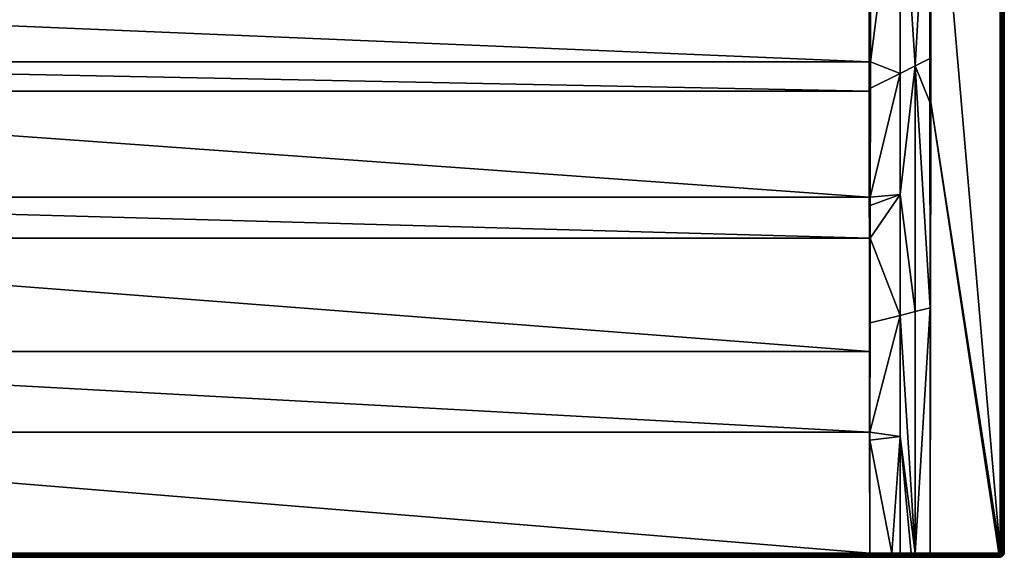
# Model space of a CAD drawing. Header units: centimetres. Extents: x 0 to 1300, y -800 to 0.
# Tile 3 of 24: x 568 to 1300, y -800 to -400. Entities that reach past the tile are written whole.
import ezdxf

# ---------------------------------------------------------------- set-up
doc = ezdxf.new("R2010")
doc.units = ezdxf.units.CM
doc.layers.get('0').update_dxf_attribs({"color": 133})

msp = doc.modelspace()

# ---------------------------------------------------------------- meshes
at = {"color": 254}
mesh = msp.add_polyface(dxfattribs=at)
corners = [(1214.86, -76.14, 22.95), (1204.74, -88.3, 18.9), (1205.36, -87.65, 19.12), (1222.51, -86.26, 22.5), (1212.16, -94.81, 19.05), (1222.5, -259.84, 22.5), (1211.69, -95.25, 18.9), (1200.46, -237.06, 15.15), (1244.54, -67.77, 29.85), (1236.02, -74.97, 27.01), (1244.54, -198.97, 29.85), (1229.81, -80.23, 24.94), (1223.86, -85.14, 22.95), (1300, -4, 27), (1300, -796, 0), (1300, -4, 0), (1245.49, -198.97, 30), (1297, -4, 30), (1245.49, -67.77, 30), (1227.81, -66.56, 26.38), (1217.22, -78.3, 22.42), (1219.49, -80.51, 22.24), (1233.44, -72.19, 26.38), (1244.45, -65.06, 29.88), (1243.54, -61.39, 29.91), (1230.66, -69.34, 26.16), (1221.7, -82.78, 22.42), (1210.03, -93.45, 18.49), (1206.55, -89.97, 18.49), (1208.31, -91.69, 18.35), (1199.07, -101.84, 15.08), (1222.09, -67.37, 25.88), (1225, -63.96, 27.01), (1244.87, -65, 29.97), (1245.01, -67.77, 29.96), (1245.29, -64.94, 30), (1245.01, -198.97, 29.96), (1299.43, -4, 28.76), (1299.67, -796, 28.36), (1299.67, -4, 28.36), (1299.85, -796, 27.93), (1299.85, -4, 27.93), (1299.96, -796, 27.47), (1299.96, -4, 27.47), (1300, -796, 27)]
mesh.append_faces([[corners[k] for k in face] for face in [(0, 1, 2, 0), (3, 4, 5, 3), (5, 4, 6, 5), (6, 7, 5, 6), (8, 9, 10, 8), (10, 9, 11, 10), (10, 11, 12, 10), (12, 3, 10, 12), (10, 3, 5, 10), (13, 14, 15, 13), (16, 17, 18, 16), (19, 20, 21, 19), (11, 9, 22, 11), (22, 9, 8, 22), (22, 8, 23, 22), (24, 25, 22, 24), (12, 26, 3, 12), (3, 26, 27, 3), (3, 27, 4, 3), (4, 27, 6, 4), (20, 28, 21, 20), (21, 28, 29, 21), (21, 29, 26, 21), (26, 29, 30, 26), (26, 30, 27, 26), (0, 28, 20, 0), (0, 20, 31, 0), (31, 20, 19, 31), (31, 19, 32, 31), (12, 11, 26, 12), (26, 11, 22, 26), (26, 22, 21, 26), (21, 22, 25, 21), (21, 25, 19, 21), (33, 8, 34, 33), (35, 34, 18, 35), (10, 36, 8, 10), (8, 36, 34, 8), (36, 16, 18, 36), (36, 18, 34, 36), (37, 38, 39, 37), (39, 40, 41, 39), (41, 42, 43, 41), (43, 44, 13, 43)]], dxfattribs={"vtx3": -1, "color": 254})
mesh = msp.add_polyface(dxfattribs=at)
corners = [(1222.5, -259.84, 22.5), (1200.46, -276.34, 15.15), (1200.46, -300, 15.15), (1244.54, -198.97, 29.85), (1244.55, -243.32, 29.85), (1233.75, -434.3, 26.71), (1244.79, -614.38, 29.94), (1244.61, -461.37, 29.89), (1244.6, -428.86, 29.89), (1233.75, -617.16, 28.12), (1222.5, -529.96, 24.65), (1200.33, -562.45, 20.19), (1222.5, -619.98, 26.24), (1222.5, -439.93, 23.42), (1200.36, -532.03, 19.19), (1200.44, -431.26, 16.55), (1300, -796, 27), (1300, -796, 0), (1300, -4, 27), (1245.41, -461.37, 30), (1245, -797, 30), (1296, -797, 30), (1296.81, -796.59, 30), (1296.89, -796.45, 30), (1296.95, -796.31, 30), (1297, -796, 30), (1245.49, -198.97, 30), (1297, -4, 30), (1245, -461.37, 29.97), (1245.01, -198.97, 29.96), (1297.47, -796, 29.96), (1297.47, -4, 29.96), (1297.93, -796, 29.85), (1297.93, -4, 29.85), (1298.36, -796, 29.67), (1298.36, -4, 29.67), (1298.76, -796, 29.43), (1298.76, -4, 29.43), (1299.12, -796, 29.12), (1299.12, -4, 29.12), (1299.43, -796, 28.76), (1299.43, -4, 28.76), (1299.67, -796, 28.36), (1299.67, -4, 28.36), (1299.85, -796, 27.93), (1299.85, -4, 27.93), (1299.96, -796, 27.47), (1299.96, -4, 27.47)]
mesh.append_faces([[corners[k] for k in face] for face in [(0, 1, 2, 0), (3, 0, 4, 3), (4, 0, 5, 4), (6, 7, 5, 6), (5, 7, 8, 5), (5, 8, 4, 5), (5, 9, 6, 5), (10, 11, 12, 10), (13, 14, 10, 13), (12, 9, 10, 12), (10, 9, 5, 10), (10, 5, 13, 10), (13, 5, 0, 13), (13, 0, 15, 13), (16, 17, 18, 16), (19, 20, 21, 19), (19, 22, 23, 19), (19, 24, 25, 19), (19, 25, 26, 19), (26, 25, 27, 26), (6, 20, 28, 6), (3, 4, 29, 3), (29, 4, 8, 29), (29, 8, 28, 29), (28, 8, 7, 28), (28, 7, 6, 28), (20, 19, 28, 20), (28, 19, 26, 28), (28, 26, 29, 28), (27, 25, 30, 27), (27, 30, 31, 27), (31, 30, 32, 31), (31, 32, 33, 31), (33, 32, 34, 33), (33, 34, 35, 33), (35, 34, 36, 35), (35, 36, 37, 35), (37, 36, 38, 37), (37, 38, 39, 37), (39, 38, 40, 39), (39, 40, 41, 39), (41, 40, 42, 41), (43, 42, 44, 43), (45, 44, 46, 45), (47, 46, 16, 47)]], dxfattribs={"vtx3": -1, "color": 254})
mesh = msp.add_polyface(dxfattribs=at)
corners = [(100.49, -300, 15), (656.03, -270.88, 15), (643.97, -270.88, 15), (632.07, -268.84, 15), (620.7, -264.82, 15), (610.16, -258.94, 15), (600.78, -251.36, 15), (592.81, -242.3, 15), (586.48, -232.03, 15), (579.44, -209.04, 15), (100.49, -237.06, 15), (100.01, -800, 26.86), (4, -800, 0), (1199.99, -800, 26.86), (650, -268.78, 14.4), (644.15, -268.78, 14.4), (644.1, -269.27, 14.66), (638.38, -267.79, 14.4), (632.61, -266.8, 14.4), (632.48, -267.28, 14.66), (627.09, -264.85, 14.4), (621.57, -262.9, 14.4), (621.36, -263.35, 14.66), (616.45, -260.05, 14.4), (621.15, -263.83, 14.85), (610.78, -258.03, 14.85), (632.35, -267.78, 14.85), (620.93, -264.32, 14.96), (610.47, -258.48, 14.96), (655.9, -269.27, 14.66), (644.06, -269.79, 14.85), (632.21, -268.31, 14.96), (655.94, -269.79, 14.85), (644.01, -270.33, 14.96), (655.99, -270.33, 14.96), (100.44, -453.3, 17), (100.46, -431.26, 16.41), (100.01, -431.26, 16.45), (1199.99, -797.35, 29.84), (100.01, -797.35, 29.84), (100.01, -797.82, 29.75), (1199.99, -797.82, 29.75), (100.01, -798.28, 29.58), (1199.99, -798.28, 29.58), (100.01, -798.7, 29.34), (1199.99, -798.7, 29.34), (100.01, -799.07, 29.03), (1199.99, -799.07, 29.03), (100.01, -799.4, 28.67), (1199.99, -799.4, 28.67), (100.01, -799.65, 28.26), (1199.99, -799.65, 28.26), (100.01, -799.84, 27.81), (1199.99, -799.84, 27.81), (100.01, -799.96, 27.34), (1199.99, -799.96, 27.34)]
mesh.append_faces([[corners[k] for k in face] for face in [(0, 1, 2, 0), (2, 3, 0, 2), (0, 3, 4, 0), (0, 4, 5, 0), (5, 6, 0, 5), (0, 6, 7, 0), (0, 7, 8, 0), (0, 9, 10, 0), (11, 12, 13, 11), (14, 15, 16, 14), (17, 18, 19, 17), (20, 21, 22, 20), (21, 23, 22, 21), (18, 20, 19, 18), (19, 20, 22, 19), (19, 22, 24, 19), (24, 22, 25, 24), (15, 17, 16, 15), (16, 17, 19, 16), (16, 19, 26, 16), (26, 19, 24, 26), (26, 24, 27, 26), (27, 24, 28, 27), (29, 16, 30, 29), (30, 16, 26, 30), (30, 26, 31, 30), (31, 26, 27, 31), (31, 27, 4, 31), (4, 27, 5, 4), (32, 30, 33, 32), (33, 30, 31, 33), (33, 31, 3, 33), (3, 31, 4, 3), (34, 33, 2, 34), (2, 33, 3, 2), (35, 36, 37, 35), (38, 39, 40, 38), (41, 40, 42, 41), (43, 42, 44, 43), (45, 44, 46, 45), (47, 46, 48, 47), (49, 48, 50, 49), (51, 50, 52, 51), (53, 52, 54, 53), (55, 54, 11, 55)]], dxfattribs={"vtx3": -1, "color": 254})
mesh = msp.add_polyface(dxfattribs=at)
corners = [(1199.51, -300, 15), (667.93, -268.84, 15), (656.03, -270.88, 15), (699.22, -251.36, 15), (689.84, -258.94, 15), (679.3, -264.82, 15), (718.02, -220.83, 15), (713.52, -232.03, 15), (707.19, -242.3, 15), (1222.5, -259.84, 22.5), (1200.46, -300, 15.15), (1200.45, -385.07, 15.76), (1200.46, -237.06, 15.15), (1200.46, -276.34, 15.15), (1200.15, -706.78, 25.87), (1222.5, -709.99, 28.06), (1222.5, -619.98, 26.24), (1200.33, -562.45, 20.19), (1200.25, -625.57, 22.67), (1200.44, -431.26, 16.55), (1200.42, -450.99, 17.07), (1222.5, -439.93, 23.42), (1200.36, -532.03, 19.19), (1222.5, -529.96, 24.65), (1200.36, -538.3, 19.39), (1200, -706.78, 25.86), (1200, -562.45, 20.13), (1200, -532.03, 19.12), (1199.85, -706.78, 25.85), (1199.77, -646.96, 23.47), (1199.66, -562.45, 20.11), (1199.62, -532.03, 19.1), (1199.99, -431.26, 16.45), (1199.99, -385.07, 15.65), (1199.99, -300, 15.04), (1199.56, -453.3, 17), (1199.54, -431.26, 16.41), (1199.52, -385.07, 15.61), (1199.99, -237.06, 15.04), (1199.51, -237.06, 15)]
mesh.append_faces([[corners[k] for k in face] for face in [(0, 1, 2, 0), (0, 3, 4, 0), (0, 4, 5, 0), (0, 6, 7, 0), (0, 7, 8, 0), (9, 10, 11, 9), (9, 12, 13, 9), (14, 15, 16, 14), (16, 17, 18, 16), (16, 18, 14, 16), (19, 20, 21, 19), (21, 20, 22, 21), (23, 22, 24, 23), (23, 24, 17, 23), (19, 9, 11, 19), (25, 14, 18, 25), (25, 18, 26, 25), (18, 17, 26, 18), (26, 17, 24, 26), (26, 24, 27, 26), (28, 25, 29, 28), (29, 25, 26, 29), (29, 26, 30, 29), (30, 26, 27, 30), (30, 27, 31, 30), (24, 22, 27, 24), (27, 22, 20, 27), (27, 20, 32, 27), (20, 19, 32, 20), (32, 19, 11, 32), (32, 11, 33, 32), (33, 11, 10, 33), (33, 10, 34, 33), (31, 27, 35, 31), (35, 27, 32, 35), (35, 32, 36, 35), (36, 32, 33, 36), (36, 33, 37, 36), (37, 33, 34, 37), (37, 34, 0, 37), (34, 10, 13, 34), (34, 13, 38, 34), (38, 39, 0, 38), (38, 0, 34, 38), (13, 12, 38, 13)]], dxfattribs={"vtx3": -1, "color": 254})
mesh = msp.add_polyface(dxfattribs=at)
corners = [(679.3, -264.82, 15), (667.93, -268.84, 15), (1199.51, -300, 15), (656.03, -270.88, 15), (100.49, -300, 15), (1199.52, -385.07, 15.61), (100.48, -385.07, 15.61), (1199.54, -431.26, 16.41), (100.46, -431.26, 16.41), (1199.56, -453.3, 17), (100.44, -453.3, 17), (1199.62, -532.03, 19.1), (100.38, -532.03, 19.1), (1199.66, -562.45, 20.11), (100.34, -562.45, 20.11), (1199.77, -646.96, 23.47), (100.23, -646.96, 23.47), (1199.85, -706.78, 25.85), (100.15, -706.78, 25.85), (1200, -796.87, 29.86), (100, -796.87, 29.86), (1199.99, -800, 26.86), (4, -800, 0), (1296, -800, 0), (661.62, -267.79, 14.4), (655.85, -268.78, 14.4), (655.9, -269.27, 14.66), (650, -268.78, 14.4), (644.1, -269.27, 14.66), (667.39, -266.8, 14.4), (667.52, -267.28, 14.66), (655.94, -269.79, 14.85), (644.06, -269.79, 14.85), (667.65, -267.78, 14.85), (655.99, -270.33, 14.96), (644.01, -270.33, 14.96), (667.79, -268.31, 14.96), (643.97, -270.88, 15), (100.01, -797.35, 29.84), (1199.99, -797.35, 29.84), (100.01, -797.82, 29.75), (1199.99, -797.82, 29.75), (100.01, -798.28, 29.58), (1199.99, -798.28, 29.58), (100.01, -798.7, 29.34), (1199.99, -798.7, 29.34), (100.01, -799.07, 29.03), (1199.99, -799.07, 29.03), (100.01, -799.4, 28.67), (1199.99, -799.4, 28.67), (100.01, -799.65, 28.26), (1199.99, -799.65, 28.26), (100.01, -799.84, 27.81), (1199.99, -799.84, 27.81), (100.01, -799.96, 27.34), (1199.99, -799.96, 27.34), (100.01, -800, 26.86)]
mesh.append_faces([[corners[k] for k in face] for face in [(0, 1, 2, 0), (2, 3, 4, 2), (2, 4, 5, 2), (5, 4, 6, 5), (5, 6, 7, 5), (7, 6, 8, 7), (7, 8, 9, 7), (9, 8, 10, 9), (9, 10, 11, 9), (11, 10, 12, 11), (11, 12, 13, 11), (13, 12, 14, 13), (13, 14, 15, 13), (15, 14, 16, 15), (15, 16, 17, 15), (17, 16, 18, 17), (17, 18, 19, 17), (19, 18, 20, 19), (21, 22, 23, 21), (24, 25, 26, 24), (25, 27, 26, 25), (26, 27, 28, 26), (29, 24, 30, 29), (30, 24, 26, 30), (30, 26, 31, 30), (31, 26, 32, 31), (33, 30, 31, 33), (33, 31, 34, 33), (34, 31, 35, 34), (36, 33, 34, 36), (36, 34, 3, 36), (3, 34, 37, 3), (1, 36, 3, 1), (19, 20, 38, 19), (19, 38, 39, 19), (39, 40, 41, 39), (41, 42, 43, 41), (43, 44, 45, 43), (45, 46, 47, 45), (47, 48, 49, 47), (49, 50, 51, 49), (51, 52, 53, 51), (53, 54, 55, 53), (55, 56, 21, 55)]], dxfattribs={"vtx3": -1, "color": 254})
mesh = msp.add_polyface(dxfattribs=at)
corners = [(1216.41, -796.92, 29.91), (1222.5, -796.93, 29.93), (1222.5, -709.99, 28.06), (1244.79, -614.38, 29.94), (1233.75, -617.16, 28.12), (1233.75, -796.97, 29.97), (1245, -797, 30), (1230.7, -796.96, 29.96), (1222.5, -619.98, 26.24), (1296.95, -796.31, 30), (1296.99, -796.16, 30), (1297, -796, 30), (1296.71, -796.71, 30), (1296.81, -796.59, 30), (1245.41, -461.37, 30), (1296.45, -796.89, 30), (1296.31, -796.95, 30), (1296, -797, 30), (1296.89, -796.45, 30), (1299.95, -796.63, 27), (1299.95, -796.63, 0), (1300, -796, 0), (1300, -796, 27), (1297.31, -796.67, 29.96), (1297.4, -796.45, 29.96), (1297.45, -796.23, 29.96), (1297.47, -796, 29.96), (1297.83, -796.6, 29.85), (1297.9, -796.3, 29.85), (1297.93, -796, 29.85), (1298.25, -796.73, 29.67), (1298.33, -796.37, 29.67), (1298.36, -796, 29.67), (1298.63, -796.85, 29.43), (1298.73, -796.43, 29.43), (1298.76, -796, 29.43), (1298.97, -796.96, 29.12), (1299.08, -796.49, 29.12), (1299.12, -796, 29.12), (1299.38, -796.54, 28.76), (1299.43, -796, 28.76), (1299.63, -796.57, 28.36), (1299.67, -796, 28.36), (1299.81, -796.6, 27.93), (1299.85, -796, 27.93), (1299.91, -796.62, 27.47), (1299.96, -796, 27.47)]
mesh.append_faces([[corners[k] for k in face] for face in [(0, 1, 2, 0), (3, 4, 5, 3), (3, 5, 6, 3), (1, 7, 2, 1), (2, 7, 5, 2), (2, 5, 8, 2), (8, 5, 4, 8), (9, 10, 11, 9), (12, 13, 14, 12), (15, 12, 14, 15), (15, 14, 16, 15), (16, 14, 17, 16), (18, 9, 14, 18), (19, 20, 21, 19), (19, 21, 22, 19), (18, 23, 9, 18), (9, 23, 24, 9), (9, 24, 10, 9), (10, 24, 25, 10), (10, 25, 11, 10), (11, 25, 26, 11), (24, 27, 25, 24), (25, 27, 28, 25), (25, 28, 26, 25), (26, 28, 29, 26), (27, 30, 28, 27), (28, 30, 31, 28), (28, 31, 29, 28), (29, 31, 32, 29), (31, 33, 34, 31), (31, 34, 32, 31), (32, 34, 35, 32), (34, 36, 37, 34), (34, 37, 35, 34), (35, 37, 38, 35), (37, 39, 38, 37), (38, 39, 40, 38), (39, 41, 40, 39), (40, 41, 42, 40), (41, 43, 42, 41), (42, 43, 44, 42), (43, 45, 44, 43), (44, 45, 46, 44), (45, 19, 46, 45), (46, 19, 22, 46)]], dxfattribs={"vtx3": -1, "color": 254})
mesh = msp.add_polyface(dxfattribs=at)
corners = [(1200, -796.87, 29.86), (1216.41, -796.92, 29.91), (1200.14, -712.81, 26.13), (1222.5, -709.99, 28.06), (1200.15, -706.78, 25.87), (1200, -706.78, 25.86), (1199.85, -706.78, 25.85), (1199.99, -800, 26.86), (1200.02, -800, 26.86), (1199.99, -799.96, 27.34), (1200.01, -799.96, 27.34), (1199.99, -799.84, 27.81), (1200.01, -799.84, 27.81), (1199.99, -799.65, 28.26), (1200.01, -799.65, 28.26), (1199.99, -799.4, 28.67), (1200.01, -799.4, 28.67), (1199.99, -799.07, 29.03), (1200.01, -799.07, 29.03), (1199.99, -798.7, 29.34), (1200.01, -798.7, 29.34), (1199.99, -798.28, 29.58), (1200.01, -798.28, 29.58), (1199.99, -797.82, 29.75), (1200.01, -797.82, 29.75), (1199.99, -797.35, 29.84), (1200.01, -797.35, 29.84), (1216.42, -800, 26.92), (1216.41, -799.96, 27.39), (1216.41, -799.85, 27.86), (1216.41, -799.66, 28.3), (1216.41, -799.41, 28.71), (1216.41, -799.09, 29.07), (1216.41, -798.72, 29.37), (1216.41, -798.31, 29.61), (1216.41, -797.86, 29.79), (1216.41, -797.39, 29.89)]
mesh.append_faces([[corners[k] for k in face] for face in [(0, 1, 2, 0), (2, 1, 3, 2), (2, 3, 4, 2), (0, 2, 5, 0), (2, 4, 5, 2), (6, 0, 5, 6), (7, 8, 9, 7), (9, 8, 10, 9), (9, 10, 11, 9), (11, 10, 12, 11), (11, 12, 13, 11), (13, 12, 14, 13), (13, 14, 15, 13), (15, 14, 16, 15), (15, 16, 17, 15), (17, 16, 18, 17), (17, 18, 19, 17), (19, 18, 20, 19), (19, 20, 21, 19), (21, 20, 22, 21), (21, 22, 23, 21), (23, 22, 24, 23), (23, 24, 25, 23), (25, 24, 26, 25), (25, 26, 0, 25), (8, 27, 10, 8), (10, 27, 28, 10), (10, 28, 12, 10), (12, 28, 29, 12), (12, 29, 14, 12), (14, 29, 30, 14), (14, 30, 16, 14), (16, 30, 31, 16), (16, 31, 18, 16), (18, 31, 32, 18), (18, 32, 20, 18), (20, 32, 33, 20), (20, 33, 22, 20), (22, 33, 34, 22), (22, 34, 24, 22), (24, 34, 35, 24), (24, 35, 26, 24), (26, 35, 36, 26), (26, 36, 0, 26), (0, 36, 1, 0)]], dxfattribs={"vtx3": -1, "color": 254})
mesh = msp.add_polyface(dxfattribs=at)
corners = [(1199.99, -800, 26.86), (1296, -800, 0), (1200.02, -800, 26.86), (1230.71, -800, 26.96), (1216.42, -800, 26.92), (1230.71, -799.96, 27.43), (1245, -800, 27), (1230.7, -797.9, 29.82), (1230.7, -798.34, 29.64), (1245, -798.36, 29.67), (1245, -798.34, 29.68), (1245, -797.93, 29.85), (1230.7, -797.43, 29.93), (1230.7, -798.74, 29.4), (1230.7, -799.11, 29.09), (1245, -799.12, 29.12), (1245, -799.11, 29.13), (1245, -798.76, 29.43), (1245, -798.75, 29.44), (1230.7, -799.42, 28.74), (1230.7, -799.67, 28.33), (1245, -799.67, 28.37), (1245, -799.43, 28.76), (1245, -799.42, 28.77), (1245, -799.96, 27.47), (1230.71, -799.85, 27.89), (1245, -799.85, 27.93), (1216.41, -799.96, 27.39), (1216.41, -799.85, 27.86), (1216.41, -799.66, 28.3), (1216.41, -799.41, 28.71), (1216.41, -799.09, 29.07), (1216.41, -798.72, 29.37), (1216.41, -798.31, 29.61), (1216.41, -797.86, 29.79), (1216.41, -797.39, 29.89), (1245, -797.91, 29.86), (1296, -797.93, 29.85), (1296, -798.36, 29.67), (1296, -798.76, 29.43)]
mesh.append_faces([[corners[k] for k in face] for face in [(0, 1, 2, 0), (2, 1, 3, 2), (2, 3, 4, 2), (5, 3, 6, 5), (7, 8, 9, 7), (9, 10, 7, 9), (7, 10, 11, 7), (7, 11, 12, 7), (13, 14, 15, 13), (15, 16, 13, 15), (13, 16, 17, 13), (13, 17, 8, 13), (8, 17, 18, 8), (8, 18, 9, 8), (19, 20, 21, 19), (19, 21, 22, 19), (19, 22, 14, 19), (14, 22, 23, 14), (14, 23, 15, 14), (6, 24, 5, 6), (5, 24, 25, 5), (25, 24, 26, 25), (25, 26, 20, 25), (20, 26, 21, 20), (4, 3, 27, 4), (27, 3, 5, 27), (27, 5, 28, 27), (28, 5, 25, 28), (28, 25, 29, 28), (29, 25, 20, 29), (29, 20, 30, 29), (30, 20, 19, 30), (30, 19, 31, 30), (31, 19, 14, 31), (31, 14, 32, 31), (32, 14, 13, 32), (32, 13, 33, 32), (33, 13, 8, 33), (33, 8, 34, 33), (34, 8, 7, 34), (34, 7, 35, 34), (36, 11, 37, 36), (10, 9, 38, 10), (18, 17, 39, 18)]], dxfattribs={"vtx3": -1, "color": 254})
mesh = msp.add_polyface(dxfattribs=at)
corners = [(1296.59, -796.81, 30), (1296.71, -796.71, 30), (1296.45, -796.89, 30), (1296.31, -796.95, 30), (1296, -797, 30), (1296.16, -796.99, 30), (1222.5, -796.93, 29.93), (1216.41, -796.92, 29.91), (1216.41, -797.39, 29.89), (1233.75, -796.97, 29.97), (1230.7, -796.96, 29.96), (1230.7, -797.43, 29.93), (1245, -797.47, 29.96), (1245, -797.44, 29.97), (1245, -797, 30), (1245, -797.93, 29.85), (1245, -797.91, 29.86), (1230.7, -797.9, 29.82), (1296, -797.47, 29.96), (1296.23, -797.45, 29.96), (1296.45, -797.4, 29.96), (1296.67, -797.31, 29.96), (1296.86, -797.19, 29.96), (1297.04, -797.04, 29.96), (1296.81, -796.59, 30), (1297.19, -796.86, 29.96), (1296.89, -796.45, 30), (1297.31, -796.67, 29.96), (1296, -797.93, 29.85), (1296.3, -797.9, 29.85), (1296.59, -797.83, 29.85), (1296.88, -797.72, 29.85), (1297.13, -797.56, 29.85), (1297.36, -797.36, 29.85), (1297.56, -797.13, 29.85), (1297.72, -796.87, 29.85), (1297.4, -796.45, 29.96), (1297.39, -797.91, 29.67), (1297.67, -797.67, 29.67)]
mesh.append_faces([[corners[k] for k in face] for face in [(0, 1, 2, 0), (3, 4, 5, 3), (6, 7, 8, 6), (9, 10, 11, 9), (11, 12, 9, 11), (9, 12, 13, 9), (9, 13, 14, 9), (11, 15, 16, 11), (11, 16, 12, 11), (8, 17, 11, 8), (8, 11, 6, 8), (6, 11, 10, 6), (14, 13, 4, 14), (4, 13, 18, 4), (13, 12, 18, 13), (18, 12, 16, 18), (4, 18, 5, 4), (5, 18, 19, 5), (5, 19, 3, 5), (3, 19, 20, 3), (3, 20, 2, 3), (2, 20, 21, 2), (2, 21, 0, 2), (0, 21, 22, 0), (0, 22, 1, 0), (1, 22, 23, 1), (1, 23, 24, 1), (24, 23, 25, 24), (24, 25, 26, 24), (26, 25, 27, 26), (18, 28, 19, 18), (19, 29, 20, 19), (20, 29, 30, 20), (20, 30, 21, 20), (21, 30, 31, 21), (21, 31, 22, 21), (22, 31, 32, 22), (22, 32, 23, 22), (23, 32, 33, 23), (23, 33, 25, 23), (25, 33, 34, 25), (25, 34, 27, 25), (27, 35, 36, 27), (32, 37, 33, 32), (33, 37, 38, 33)]], dxfattribs={"vtx3": -1, "color": 254})
mesh = msp.add_polyface(dxfattribs=at)
corners = [(1296, -800, 27), (1245, -800, 27), (1296, -800, 0), (1230.71, -800, 26.96), (1296.63, -799.95, 0), (1296.63, -799.95, 27), (1296, -799.96, 27.47), (1296, -797.47, 29.96), (1245, -797.91, 29.86), (1296, -797.93, 29.85), (1245, -797.93, 29.85), (1245, -798.34, 29.68), (1296, -798.36, 29.67), (1245, -798.36, 29.67), (1245, -798.75, 29.44), (1296, -798.76, 29.43), (1245, -798.76, 29.43), (1245, -799.11, 29.13), (1296, -799.12, 29.12), (1245, -799.12, 29.12), (1245, -799.42, 28.77), (1296, -799.43, 28.76), (1245, -799.43, 28.76), (1245, -799.67, 28.37), (1296, -799.67, 28.36), (1245, -799.85, 27.93), (1296, -799.85, 27.93), (1245, -799.96, 27.47), (1296.23, -797.45, 29.96), (1296.3, -797.9, 29.85), (1296.37, -798.33, 29.67), (1296.59, -797.83, 29.85), (1296.73, -798.25, 29.67), (1296.43, -798.73, 29.43), (1296.49, -799.08, 29.12), (1296.85, -798.63, 29.43), (1296.54, -799.38, 28.76), (1296.96, -798.97, 29.12), (1296.58, -799.63, 28.36), (1296.6, -799.81, 27.93), (1296.62, -799.91, 27.47)]
mesh.append_faces([[corners[k] for k in face] for face in [(0, 1, 2, 0), (2, 1, 3, 2), (0, 2, 4, 0), (0, 4, 5, 0), (1, 0, 6, 1), (7, 8, 9, 7), (9, 10, 11, 9), (9, 11, 12, 9), (12, 13, 14, 12), (12, 14, 15, 12), (15, 16, 17, 15), (15, 17, 18, 15), (17, 19, 18, 17), (18, 19, 20, 18), (18, 20, 21, 18), (20, 22, 21, 20), (21, 22, 23, 21), (21, 23, 24, 21), (24, 23, 25, 24), (24, 25, 26, 24), (26, 25, 27, 26), (26, 27, 6, 26), (6, 27, 1, 6), (28, 9, 29, 28), (9, 12, 29, 9), (29, 12, 30, 29), (29, 30, 31, 29), (31, 30, 32, 31), (12, 15, 30, 12), (30, 15, 33, 30), (30, 33, 32, 30), (15, 18, 33, 15), (33, 18, 34, 33), (33, 34, 35, 33), (18, 21, 34, 18), (34, 21, 36, 34), (34, 36, 37, 34), (21, 24, 36, 21), (36, 24, 38, 36), (24, 26, 38, 24), (38, 26, 39, 38), (26, 6, 39, 26), (39, 6, 40, 39), (6, 0, 40, 6), (40, 0, 5, 40)]], dxfattribs={"vtx3": -1, "color": 254})
mesh = msp.add_polyface(dxfattribs=at)
corners = [(1296.63, -799.95, 27), (1296.63, -799.95, 0), (1297.24, -799.8, 0), (1297.24, -799.8, 27), (1297.82, -799.56, 0), (1297.82, -799.56, 27), (1296.59, -797.83, 29.85), (1296.73, -798.25, 29.67), (1296.88, -797.72, 29.85), (1297.07, -798.1, 29.67), (1297.13, -797.56, 29.85), (1297.39, -797.91, 29.67), (1296.43, -798.73, 29.43), (1296.85, -798.63, 29.43), (1297.26, -798.46, 29.43), (1297.62, -798.24, 29.43), (1297.67, -797.67, 29.67), (1297.95, -797.95, 29.43), (1296.49, -799.08, 29.12), (1296.96, -798.97, 29.12), (1297.42, -798.78, 29.12), (1297.83, -798.53, 29.12), (1296.54, -799.38, 28.76), (1297.06, -799.26, 28.76), (1297.56, -799.05, 28.76), (1298.01, -798.77, 28.76), (1296.58, -799.63, 28.36), (1297.13, -799.49, 28.36), (1297.67, -799.27, 28.36), (1296.6, -799.81, 27.93), (1297.19, -799.66, 27.93), (1297.75, -799.43, 27.93), (1298.16, -798.97, 28.36), (1296.62, -799.91, 27.47), (1297.22, -799.77, 27.47), (1297.8, -799.53, 27.47), (1298.27, -799.12, 27.93)]
mesh.append_faces([[corners[k] for k in face] for face in [(0, 1, 2, 0), (0, 2, 3, 0), (3, 2, 4, 3), (3, 4, 5, 3), (6, 7, 8, 6), (8, 7, 9, 8), (8, 9, 10, 8), (10, 9, 11, 10), (7, 12, 13, 7), (7, 13, 9, 7), (9, 13, 14, 9), (9, 14, 11, 9), (11, 14, 15, 11), (11, 15, 16, 11), (16, 15, 17, 16), (13, 18, 19, 13), (13, 19, 14, 13), (14, 19, 20, 14), (14, 20, 15, 14), (15, 20, 21, 15), (15, 21, 17, 15), (19, 22, 23, 19), (19, 23, 20, 19), (20, 23, 24, 20), (20, 24, 21, 20), (21, 24, 25, 21), (22, 26, 23, 22), (23, 26, 27, 23), (23, 27, 24, 23), (24, 27, 28, 24), (24, 28, 25, 24), (26, 29, 27, 26), (27, 29, 30, 27), (27, 30, 28, 27), (28, 30, 31, 28), (28, 31, 32, 28), (29, 33, 30, 29), (30, 33, 34, 30), (30, 34, 31, 30), (31, 34, 35, 31), (31, 35, 36, 31), (33, 0, 34, 33), (34, 0, 3, 34), (34, 3, 35, 34), (35, 3, 5, 35)]], dxfattribs={"vtx3": -1, "color": 254})
mesh = msp.add_polyface(dxfattribs=at)
corners = [(1299.56, -797.82, 27), (1299.56, -797.82, 0), (1299.8, -797.24, 0), (1299.8, -797.24, 27), (1299.95, -796.63, 0), (1299.95, -796.63, 27), (1297.31, -796.67, 29.96), (1297.56, -797.13, 29.85), (1297.72, -796.87, 29.85), (1297.4, -796.45, 29.96), (1297.83, -796.6, 29.85), (1297.36, -797.36, 29.85), (1297.67, -797.67, 29.67), (1297.91, -797.39, 29.67), (1298.1, -797.07, 29.67), (1298.25, -796.73, 29.67), (1297.95, -797.95, 29.43), (1298.24, -797.62, 29.43), (1298.46, -797.25, 29.43), (1298.63, -796.85, 29.43), (1298.33, -796.37, 29.67), (1298.53, -797.83, 29.12), (1298.78, -797.42, 29.12), (1298.97, -796.96, 29.12), (1298.73, -796.43, 29.43), (1298.77, -798.01, 28.76), (1299.05, -797.56, 28.76), (1299.26, -797.06, 28.76), (1299.08, -796.49, 29.12), (1299.38, -796.54, 28.76), (1299.27, -797.67, 28.36), (1299.49, -797.14, 28.36), (1299.63, -796.57, 28.36), (1299.43, -797.75, 27.93), (1299.67, -797.19, 27.93), (1299.81, -796.6, 27.93), (1299.53, -797.8, 27.47), (1299.77, -797.22, 27.47), (1299.91, -796.62, 27.47)]
mesh.append_faces([[corners[k] for k in face] for face in [(0, 1, 2, 0), (0, 2, 3, 0), (3, 2, 4, 3), (3, 4, 5, 3), (6, 7, 8, 6), (9, 8, 10, 9), (11, 12, 7, 11), (7, 12, 13, 7), (7, 13, 8, 7), (8, 13, 14, 8), (8, 14, 10, 8), (10, 14, 15, 10), (12, 16, 13, 12), (13, 16, 17, 13), (13, 17, 14, 13), (14, 17, 18, 14), (14, 18, 15, 14), (15, 18, 19, 15), (15, 19, 20, 15), (17, 21, 18, 17), (18, 21, 22, 18), (18, 22, 19, 18), (19, 22, 23, 19), (19, 23, 24, 19), (22, 25, 26, 22), (22, 26, 23, 22), (23, 26, 27, 23), (23, 27, 28, 23), (28, 27, 29, 28), (26, 30, 27, 26), (27, 30, 31, 27), (27, 31, 29, 27), (29, 31, 32, 29), (30, 33, 31, 30), (31, 33, 34, 31), (31, 34, 32, 31), (32, 34, 35, 32), (33, 36, 34, 33), (34, 36, 37, 34), (34, 37, 35, 34), (35, 37, 38, 35), (36, 0, 37, 36), (37, 0, 3, 37), (37, 3, 38, 37), (38, 3, 5, 38)]], dxfattribs={"vtx3": -1, "color": 254})
mesh = msp.add_polyface(dxfattribs=at)
corners = [(1297.82, -799.56, 27), (1297.82, -799.56, 0), (1298.35, -799.24, 0), (1298.35, -799.24, 27), (1298.83, -798.83, 0), (1298.83, -798.83, 27), (1299.24, -798.35, 0), (1299.24, -798.35, 27), (1299.56, -797.82, 0), (1299.56, -797.82, 27), (1297.95, -797.95, 29.43), (1297.83, -798.53, 29.12), (1298.21, -798.21, 29.12), (1298.24, -797.62, 29.43), (1298.53, -797.83, 29.12), (1298.01, -798.77, 28.76), (1298.42, -798.42, 28.76), (1298.77, -798.01, 28.76), (1298.78, -797.42, 29.12), (1297.67, -799.27, 28.36), (1298.16, -798.97, 28.36), (1298.6, -798.6, 28.36), (1298.97, -798.16, 28.36), (1299.05, -797.56, 28.76), (1299.27, -797.67, 28.36), (1297.75, -799.43, 27.93), (1298.27, -799.12, 27.93), (1298.72, -798.72, 27.93), (1299.12, -798.26, 27.93), (1299.43, -797.75, 27.93), (1297.8, -799.53, 27.47), (1298.33, -799.21, 27.47), (1298.8, -798.8, 27.47), (1299.21, -798.33, 27.47), (1299.53, -797.8, 27.47)]
mesh.append_faces([[corners[k] for k in face] for face in [(0, 1, 2, 0), (0, 2, 3, 0), (3, 2, 4, 3), (3, 4, 5, 3), (5, 4, 6, 5), (5, 6, 7, 5), (7, 6, 8, 7), (7, 8, 9, 7), (10, 11, 12, 10), (10, 12, 13, 10), (13, 12, 14, 13), (11, 15, 12, 11), (12, 15, 16, 12), (12, 16, 14, 12), (14, 16, 17, 14), (14, 17, 18, 14), (15, 19, 20, 15), (15, 20, 16, 15), (16, 20, 21, 16), (16, 21, 17, 16), (17, 21, 22, 17), (17, 22, 23, 17), (23, 22, 24, 23), (20, 25, 26, 20), (20, 26, 21, 20), (21, 26, 27, 21), (21, 27, 22, 21), (22, 27, 28, 22), (22, 28, 24, 22), (24, 28, 29, 24), (26, 30, 31, 26), (26, 31, 27, 26), (27, 31, 32, 27), (27, 32, 28, 27), (28, 32, 33, 28), (28, 33, 29, 28), (29, 33, 34, 29), (30, 0, 31, 30), (31, 0, 3, 31), (31, 3, 32, 31), (32, 3, 5, 32), (32, 5, 33, 32), (33, 5, 7, 33), (33, 7, 34, 33), (34, 7, 9, 34)]], dxfattribs={"vtx3": -1, "color": 254})

doc.saveas('drawing.dxf')
